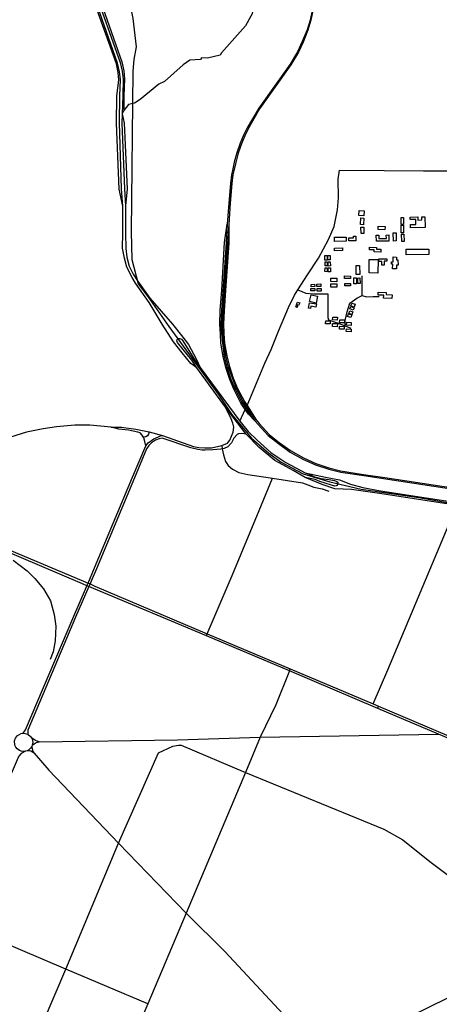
# Model space of a CAD drawing. Header units: millimetres. Extents: x 664923 to 767831, y 3118803 to 3207600.
# Tile 167 of 256: x 708467 to 710136, y 3164104 to 3168023. Entities that reach past the tile are written whole.
import ezdxf

# ---------------------------------------------------------------- set-up
doc = ezdxf.new("R2010")
doc.units = ezdxf.units.MM
for name, color, linetype in [('buildings', 5, 'Continuous'), ('railways', 4, 'Continuous'), ('roads_2', 2, 'Continuous'), ('roads_3', 3, 'Continuous')]:
    doc.layers.add(name, color=color, linetype=linetype)

msp = doc.modelspace()

# ---------------------------------------------------------------- linework, layer by layer
at = {"layer": 'buildings'}
for points in [[(709818, 3167262.83), (709837.92, 3167261.8), (709836.9, 3167242.59), (709816.99, 3167243.62), (709818, 3167262.83)], [(709823.01, 3167207.2), (709824.1, 3167233.95), (709836.16, 3167233.46), (709835.07, 3167206.7), (709823.01, 3167207.2)], [(709984.22, 3167236.07), (709993.64, 3167236.15), (709993.9, 3167207.9), (709984.48, 3167207.81), (709984.22, 3167236.07)], [(710020.78, 3167236.76), (710050.46, 3167237.66), (710050.8, 3167225.15), (710066.71, 3167225.68), (710066.37, 3167238.2), (710078.51, 3167238.67), (710079.93, 3167195.69), (710022.21, 3167193.79), (710022, 3167207.57), (710043.09, 3167207.82), (710042.87, 3167227.09), (710021.15, 3167227.2), (710020.78, 3167236.76)], [(709824.94, 3167197.33), (709836.28, 3167197.38), (709836.39, 3167172.38), (709825.03, 3167172.33), (709824.94, 3167197.33)], [(709920.22, 3167187.07), (709893.15, 3167188.15), (709893.66, 3167200.61), (709920.73, 3167199.53), (709920.22, 3167187.07)], [(709984.72, 3167204.51), (709993.78, 3167204.68), (709994.32, 3167174.83), (709985.25, 3167174.67), (709984.72, 3167204.51)], [(709719.62, 3167157.5), (709765.85, 3167157.81), (709765.97, 3167140.81), (709719.73, 3167140.5), (709719.62, 3167157.5)], [(709776.06, 3167143.24), (709776.29, 3167155.02), (709795.57, 3167155.22), (709795.8, 3167161.3), (709804.97, 3167161.09), (709804.86, 3167143.06), (709776.06, 3167143.24)], [(709886.04, 3167141.22), (709885.77, 3167165.34), (709896.33, 3167165.14), (709896.4, 3167151.61), (709925.9, 3167151.44), (709925.47, 3167165.5), (709936.02, 3167165.9), (709936.28, 3167141.77), (709886.04, 3167141.22)], [(709953.5, 3167173.89), (709964.36, 3167174.17), (709965.17, 3167142.27), (709954.32, 3167141.98), (709953.5, 3167173.89)], [(709986.23, 3167168.61), (709995.47, 3167168.94), (709996.5, 3167140.49), (709987.27, 3167140.16), (709986.23, 3167168.61)], [(709719.7, 3167113.93), (709751.28, 3167114.33), (709751.42, 3167103.55), (709719.84, 3167103.16), (709719.7, 3167113.93)], [(709858.55, 3167116.94), (709886.84, 3167116.4), (709886.61, 3167109.46), (709904.24, 3167109.08), (709904.16, 3167097.96), (709877.55, 3167098.36), (709877.57, 3167107.04), (709858.28, 3167107.38), (709858.55, 3167116.94)], [(710004.9, 3167108.91), (710094.96, 3167110.04), (710095.24, 3167087.71), (710005.19, 3167086.59), (710004.9, 3167108.91)], [(709690.29, 3167083.68), (709690.23, 3167066.13), (709680.62, 3167066.15), (709680.67, 3167083.7), (709690.29, 3167083.68)], [(709702.51, 3167083.65), (709702.55, 3167067.32), (709693.18, 3167067.3), (709693.14, 3167083.63), (709702.51, 3167083.65)], [(709857.75, 3167068.45), (709892.67, 3167067.95), (709891.89, 3167014.47), (709856.97, 3167014.97), (709857.75, 3167068.45)], [(709896.28, 3167070.88), (709928.03, 3167071.28), (709928.21, 3167061.56), (709917.43, 3167061.37), (709917.48, 3167046.43), (709908.24, 3167046.27), (709908.18, 3167060.86), (709896.29, 3167060.81), (709896.28, 3167070.88)], [(709966.82, 3167078.22), (709966.86, 3167067.27), (709972.07, 3167067.38), (709972.64, 3167046.21), (709966.03, 3167046.45), (709966.61, 3167031.49), (709950.94, 3167031.25), (709951.28, 3167049.47), (709946.39, 3167049.56), (709946.21, 3167059.46), (709952.3, 3167059.71), (709952.36, 3167078.32), (709966.82, 3167078.22)], [(709681.78, 3167035.03), (709690.68, 3167034.9), (709690.45, 3167019.92), (709681.56, 3167020.06), (709681.78, 3167035.03)], [(709681.85, 3167059.22), (709690.73, 3167059.32), (709690.89, 3167043.35), (709682, 3167043.26), (709681.85, 3167059.22)], [(709702.31, 3167059.59), (709702.99, 3167042.78), (709694.61, 3167042.45), (709693.94, 3167059.25), (709702.31, 3167059.59)], [(709703.26, 3167034.93), (709703.54, 3167019.1), (709694.66, 3167018.94), (709694.38, 3167034.77), (709703.26, 3167034.93)], [(709820.66, 3167009.02), (709806.33, 3167008.55), (709805.17, 3167044.64), (709819.48, 3167045.11), (709820.66, 3167009.02)], [(709704.6, 3166980.2), (709704.75, 3166994.26), (709729.36, 3166994.01), (709729.21, 3166979.95), (709704.6, 3166980.2)], [(709759.69, 3166993.17), (709759.72, 3167002.72), (709783.46, 3167002.62), (709783.42, 3166993.08), (709759.69, 3166993.17)], [(709806.42, 3166994.87), (709806.49, 3166971.26), (709797.07, 3166971.24), (709797, 3166994.84), (709806.42, 3166994.87)], [(709820.56, 3166994.95), (709821.48, 3166972.93), (709812.91, 3166972.56), (709811.99, 3166994.6), (709820.56, 3166994.95)], [(709640.98, 3166943.25), (709625.97, 3166943.15), (709625.91, 3166952.52), (709640.92, 3166952.62), (709640.98, 3166943.25)], [(709640.67, 3166960.43), (709626.89, 3166960), (709626.6, 3166969.38), (709640.38, 3166969.8), (709640.67, 3166960.43)], [(709665.62, 3166960.87), (709649.57, 3166960.41), (709649.28, 3166970.48), (709665.32, 3166970.95), (709665.62, 3166960.87)], [(709665.95, 3166942.65), (709650.06, 3166942.71), (709650.1, 3166952.78), (709665.98, 3166952.72), (709665.95, 3166942.65)], [(709705.18, 3166957.81), (709705.03, 3166971.54), (709729.28, 3166971.79), (709729.42, 3166958.07), (709705.18, 3166957.81)], [(709760.38, 3166963.84), (709760.29, 3166973.22), (709783.49, 3166973.45), (709783.59, 3166964.09), (709760.38, 3166963.84)], [(709626.08, 3166927.53), (709652.18, 3166922.1), (709646.52, 3166895.21), (709620.42, 3166900.65), (709626.08, 3166927.53)], [(709893.36, 3166938.67), (709924.6, 3166937.52), (709924.5, 3166929.53), (709948.46, 3166928.24), (709947.85, 3166913.41), (709915.14, 3166914.52), (709915.53, 3166925.97), (709893.09, 3166926.4), (709893.36, 3166938.67)], [(709565.25, 3166879.33), (709567.26, 3166884.83), (709572.97, 3166882.77), (709570.96, 3166877.26), (709565.25, 3166879.33)], [(709572.92, 3166898.83), (709580.98, 3166895.47), (709576.97, 3166885.93), (709568.91, 3166889.29), (709572.92, 3166898.83)], [(709620.01, 3166896.17), (709648.01, 3166891.29), (709645.84, 3166878.58), (709625.95, 3166881.98), (709623.96, 3166872.72), (709616.14, 3166874.26), (709620.01, 3166896.17)], [(709780.47, 3166872.19), (709784.06, 3166881.56), (709797.59, 3166876.41), (709793.99, 3166867.06), (709780.47, 3166872.19)], [(709787.91, 3166894.38), (709801.61, 3166889.93), (709798.04, 3166879.04), (709784.34, 3166883.48), (709787.91, 3166894.38)], [(709712.65, 3166839.04), (709730.99, 3166838.32), (709730.54, 3166827.13), (709712.2, 3166827.84), (709712.65, 3166839.04)], [(709740.58, 3166828.6), (709759.8, 3166827.73), (709759.24, 3166815.63), (709740.03, 3166816.49), (709740.58, 3166828.6)], [(709771.42, 3166841.48), (709774.59, 3166851.81), (709788.1, 3166847.72), (709784.93, 3166837.38), (709771.42, 3166841.48)], [(709779.9, 3166864.37), (709792.55, 3166860.08), (709788.93, 3166849.55), (709776.3, 3166853.85), (709779.9, 3166864.37)], [(709684.63, 3166824.82), (709702.81, 3166823.75), (709702.09, 3166811.83), (709683.92, 3166812.9), (709684.63, 3166824.82)], [(709711.37, 3166813.32), (709730.92, 3166812.98), (709730.7, 3166800.69), (709711.15, 3166801.04), (709711.37, 3166813.32)], [(709739.48, 3166802.89), (709758.51, 3166802.01), (709757.98, 3166790.42), (709738.93, 3166791.29), (709739.48, 3166802.89)], [(709767.06, 3166792.26), (709785.93, 3166791.39), (709785.42, 3166780.66), (709766.56, 3166781.55), (709767.06, 3166792.26)], [(709768.17, 3166818.33), (709785.98, 3166817.6), (709785.5, 3166806.03), (709767.69, 3166806.75), (709768.17, 3166818.33)]]:
    msp.add_lwpolyline(points, close=True, dxfattribs=at)
at = {"layer": 'railways'}
for points in [[(708506.24, 3168962.41), (708525.38, 3168897.38), (708852.61, 3168313.56), (708869.07, 3168244.14), (708905.72, 3168088), (708917.21, 3168027.36), (708930.93, 3167914.98), (708920.78, 3167864.31), (708917.7, 3167818.3), (708910.92, 3167177.99), (708913.54, 3167067.99), (708938.69, 3166971.34), (708976.53, 3166920.88), (709013.81, 3166867.53)], [(709631.88, 3168065.56), (709622.33, 3168021.52), (709610.28, 3167982.57), (709591.47, 3167935.96), (709572.21, 3167895.52), (709542.79, 3167845.62), (709418.45, 3167670.3), (709371.61, 3167591.99), (709357.67, 3167562.61), (709344.09, 3167531.85), (709331, 3167493.23), (709320.65, 3167455.34), (709313.66, 3167422.64), (709310.17, 3167405.78), (709305.63, 3167370.75), (709299.43, 3167293.17), (709293.07, 3167209.55), (709288.04, 3167135.27), (709280.27, 3167017.74), (709270.17, 3166864.98), (709267.97, 3166811.57), (709270.07, 3166772.25), (709273.32, 3166735.47), (709280.78, 3166682.77), (709291.64, 3166639.6), (709307.62, 3166592.43), (709324.87, 3166551.66), (709351.5, 3166499.2), (709366.48, 3166476.04), (709379.8, 3166455.44), (709404.2, 3166425.27), (709415.46, 3166411.36), (709456.14, 3166368.28), (709496.63, 3166335.69), (709543.57, 3166301.85), (709593.63, 3166273.08), (709644.01, 3166251.62), (709697.55, 3166233.88), (709744.09, 3166222.38), (709835.63, 3166208.05), (710732.9, 3166072.18)], [(709635.06, 3168064.72), (709625.37, 3168020.67), (709613.14, 3167980.96), (709594.68, 3167934.02), (709575.84, 3167893.64), (709545.59, 3167843.46), (709420.83, 3167667.93), (709375.67, 3167588.68), (709362.4, 3167559.93), (709349.17, 3167528.99), (709336.06, 3167491.46), (709326.8, 3167454.82), (709319.12, 3167421.78), (709315.55, 3167405.53), (709311.22, 3167370.35), (709304.89, 3167292.63), (709299.01, 3167209.4), (709293.55, 3167135.14), (709285.54, 3167017.56), (709275.13, 3166864.36), (709273.08, 3166812.16), (709274.61, 3166772.85), (709277.72, 3166736.1), (709286.27, 3166683.77), (709297.12, 3166641.07), (709313.09, 3166594.81), (709329.89, 3166553.13), (709356.51, 3166501.12), (709369.2, 3166481.99), (709384.32, 3166459.18), (709408.14, 3166429.65), (709419.51, 3166415.54), (709459.28, 3166371.99), (709498.84, 3166340.29), (709544.84, 3166307.8), (709595.81, 3166279.05), (709645.3, 3166256.66), (709697.45, 3166239.34), (709744, 3166227.4), (709835.54, 3166213.07), (709919.25, 3166200.43), (710733.1, 3166077.2)], [(709404.2, 3166425.27), (709376.88, 3166452.27), (709364.31, 3166471.29), (709347.31, 3166497.01), (709320.53, 3166549.98), (709303.66, 3166590.57), (709287.83, 3166638.18), (709276.47, 3166682.38), (709267.89, 3166735.08), (709265.51, 3166771.66), (709262.87, 3166810.98), (709265.2, 3166865.59), (709271.2, 3166946.32), (709282.52, 3167135.39), (709293.07, 3167209.55)], [(709299.01, 3167209.4), (709299.07, 3167135.01), (709286.03, 3166944.65), (709280.09, 3166863.75), (709278.18, 3166812.75), (709279.17, 3166773.44), (709282.27, 3166735.93), (709290.53, 3166684.38), (709301.85, 3166642.23), (709316.78, 3166595.77), (709334.25, 3166554.61), (709361.01, 3166502.81), (709371.52, 3166487.06), (709388.16, 3166462.11), (709408.14, 3166429.65)], [(709013.81, 3166867.53), (709061, 3166801.92), (709257.2, 3166532.26), (709309.36, 3166452.84), (709389.18, 3166357.24), (709458.58, 3166297.63), (709507.36, 3166262.25), (709594.74, 3166215.9), (709700.76, 3166182.85), (709826.21, 3166154.02), (710054.79, 3166120.95), (710229.27, 3166090.22)]]:
    msp.add_lwpolyline(points, dxfattribs=at)
at = {"layer": 'roads_2'}
for points in [[(708476.9, 3168944.89), (708505.25, 3168892.66), (708615.69, 3168584.99), (708657.84, 3168471.2), (708731.96, 3168254.75), (708766.16, 3168157.94), (708798.46, 3168070.2), (708873.2, 3167854.94), (708881.22, 3167818.74), (708884.08, 3167786.81), (708881.48, 3167718.6), (708881.88, 3167661.64), (708874.64, 3167647.51), (708882.24, 3167610.83), (708894.32, 3167349.52), (708887.58, 3167281.76)], [(708878.01, 3167281.06), (708862.84, 3167347.96), (708852.65, 3167611.24), (708853.93, 3167719.01), (708860.89, 3167783.2), (708858.95, 3167813.22), (708851.57, 3167847.52), (708743.03, 3168150.67), (708625.6, 3168460.6), (708584.32, 3168573.54), (708476.15, 3168878.23), (708471.04, 3168925.41)], [(708872.76, 3167349.47), (708863.87, 3167611.66), (708865.47, 3167720.16), (708867.92, 3167785.38), (708863.83, 3167815.05), (708856.78, 3167849.82), (708749.48, 3168153.46), (708597.21, 3168579.14)], [(708606.8, 3168582.84), (708759.37, 3168156.8), (708866.26, 3167852.06), (708875.19, 3167818), (708879.22, 3167785.1), (708877.03, 3167719.8), (708874.64, 3167647.51), (708873.43, 3167611.04), (708884.47, 3167349.84)], [(710201.24, 3166090.01), (709898.28, 3166136.76), (709786.6, 3166152.34), (709721.41, 3166155.6), (709670.46, 3166172.44), (709603.3, 3166200.69), (709554.97, 3166227.94), (709482.57, 3166268.29), (709419.72, 3166319.65), (709368.38, 3166373.75), (709286.36, 3166480.19), (709171.68, 3166637.82), (709148.44, 3166654.33), (709113.44, 3166696.58), (709079.24, 3166740.07), (709034.32, 3166811.47), (708982.29, 3166896.67), (708927.84, 3166973.67), (708914.49, 3166996.84), (708893.37, 3167037.35), (708883.39, 3167074.07), (708876.68, 3167113.38), (708877.15, 3167173.15), (708878.01, 3167281.06), (708872.76, 3167349.47)], [(708884.47, 3167349.84), (708887.58, 3167281.76), (708888.19, 3167172.76), (708889.18, 3167112.12), (708893.57, 3167077.22), (708903.22, 3167042.03), (708919.08, 3167010.64), (708935.3, 3166982.82), (708985.4, 3166914.53), (709074.87, 3166810.84), (709116.62, 3166759), (709138.67, 3166729.74), (709169.31, 3166673.23), (709184.65, 3166638.42), (709343.09, 3166424.83), (709376.43, 3166383.55), (709412.32, 3166349.17), (709466.52, 3166299.94), (709525.73, 3166259.93), (709602.94, 3166219.87), (709683.52, 3166202.43), (709739.76, 3166191.91), (709783.82, 3166174.54), (709832.38, 3166160.86), (709902.05, 3166147.13), (710793.36, 3166010.44)], [(709171.68, 3166637.82), (709152.24, 3166668.05), (709117.55, 3166709.87), (709094.36, 3166737.81), (709091.65, 3166745.25), (709093.2, 3166750.41), (709098.07, 3166753.53), (709104.86, 3166754.59), (709110.55, 3166751.89), (709115.85, 3166744.75), (709166.14, 3166664.1), (709184.65, 3166638.42)], [(709035.66, 3166367.92), (709158.52, 3166324.68), (709179.2, 3166319.88), (709204.08, 3166318.85), (709229.68, 3166319.12), (709271.64, 3166327.44), (709294.27, 3166337.81), (709303.16, 3166348.86), (709317.05, 3166381.4), (709318.56, 3166400.62), (709315.12, 3166416.8), (709308.13, 3166434.21), (709286.36, 3166480.19)], [(708830.89, 3166401.28), (708745.85, 3166409.55), (708686.01, 3166408.39), (708613.99, 3166401.89), (708560.75, 3166394.24), (708494.19, 3166380.52), (708404.84, 3166353.66), (708342.87, 3166331.61), (708243.52, 3166281.95), (708144.14, 3166232.67), (708086.47, 3166200.63), (708077.31, 3166188.78)], [(708830.89, 3166401.28), (708872.01, 3166401.54), (708928.69, 3166393.42), (708982.68, 3166381.99), (709035.66, 3166367.92)], [(708969.36, 3166327.33), (708964.98, 3166344.47), (708960.53, 3166358.87), (708958.25, 3166362.7), (708954.31, 3166369.34), (708946.94, 3166378.08), (708937.69, 3166381.57), (708899.39, 3166388.46), (708861.15, 3166392.98), (708830.89, 3166401.28)], [(708481.37, 3165182.62), (708490.59, 3165195.98), (708682.13, 3165648.81), (708728.26, 3165755.64), (708734.42, 3165769.89), (708738.87, 3165780.23), (708765.33, 3165841.5), (708916.06, 3166202.57), (708969.36, 3166327.33), (708978.19, 3166338.4), (709001.27, 3166354.69), (709018.74, 3166363.12), (709026.86, 3166366.03), (709035.66, 3166367.92)], [(709034.48, 3166357.11), (709022.6, 3166354.28), (709007.74, 3166348.8), (708991.39, 3166339.12), (708980.69, 3166328.61), (708971.35, 3166315.13), (708923.58, 3166198.79), (708773.02, 3165836.97), (708752.01, 3165788.72), (708746.84, 3165776.86), (708742.36, 3165766.57), (708689.44, 3165645.07), (708499.89, 3165194.85), (708499.42, 3165178.63)], [(708982.68, 3166381.99), (708979.68, 3166373.57), (708975.21, 3166366.84), (708969.12, 3166362.42), (708962.33, 3166361.12), (708958.25, 3166362.7)], [(709368.38, 3166373.75), (709350.53, 3166376.09), (709338.14, 3166374.03), (709331.88, 3166371.51), (709319.34, 3166357.09), (709310.03, 3166338.1), (709294.73, 3166322.5), (709280.55, 3166316.34), (709273.26, 3166315.01), (709267.06, 3166313.88), (709235.93, 3166311.29), (709205.36, 3166309.46), (709192.56, 3166309.23), (709176.02, 3166311.52), (709148.23, 3166319.14), (709034.48, 3166357.11)], [(709602.94, 3166219.87), (709616.85, 3166213.42), (709640.29, 3166203), (709665.2, 3166196.95), (709696.48, 3166192.13), (709719.5, 3166188.68), (709726.09, 3166186.59), (709730.38, 3166183.33), (709732.44, 3166179.26), (709732.3, 3166175.12), (709730.11, 3166168.97), (709726.12, 3166166.87), (709720.66, 3166166.71), (709707.89, 3166169.72), (709682.63, 3166178.15), (709661.79, 3166184.83), (709642.68, 3166192.2), (709603.3, 3166200.69)], [(709540.25, 3165430.82), (709543.6, 3165438.92)], [(709891.61, 3165281.7), (709894.94, 3165290.32)], [(708473.26, 3165181.4), (708481.37, 3165182.62), (708488.38, 3165182.22), (708499.42, 3165178.63), (708510.27, 3165170.16), (708514.21, 3165164.68), (708516.44, 3165160.17), (708519.14, 3165147.72), (708517.29, 3165134.95), (708515.32, 3165130.22), (708510.62, 3165123.09), (708501.68, 3165115.47), (708497.05, 3165113.09), (708489.59, 3165110.82), (708477.08, 3165110.62), (708466.63, 3165113.92), (708457.68, 3165120.12), (708451.91, 3165127.11), (708448.13, 3165135.09), (708446.79, 3165152.23), (708450.52, 3165163.31), (708458.31, 3165173.3), (708463.16, 3165176.97), (708473.26, 3165181.4)], [(708544.79, 3165148.66), (708537.02, 3165151.23), (708530.53, 3165154.32), (708521.5, 3165158.78), (708514.21, 3165164.68)], [(708517.29, 3165134.95), (708522.91, 3165139.94), (708529.99, 3165143.99), (708537.45, 3165146.96), (708544.79, 3165148.66)], [(708544.79, 3165148.66), (709095.44, 3165156.77), (709424.11, 3165167.1)], [(709424.11, 3165167.1), (710133.64, 3165179.42)], [(708489.59, 3165110.82), (708473.04, 3165102.33), (708464.07, 3165091.46), (708457.46, 3165076.54), (708433.65, 3165020.95), (708357.42, 3164840.88), (708328.22, 3164772.01), (708191.56, 3164448.46), (708188.72, 3164440.69)], [(709943.36, 3164018.06), (710394.83, 3164240.14)]]:
    msp.add_lwpolyline(points, dxfattribs=at)
at = {"layer": 'roads_3'}
for points in [[(709421.42, 3168461.33), (709433.76, 3168354.47), (709426.77, 3168286), (709391.71, 3168046.71), (709386.72, 3168037.26), (709365.96, 3167997.94), (709269.51, 3167891.34), (709264.99, 3167881.33), (709214.7, 3167870.18), (709189.78, 3167870.55), (709186.98, 3167864.72), (709143.84, 3167861.88), (709117.18, 3167843.23), (709043.22, 3167776.63), (709020.56, 3167766.32), (708947, 3167705.13), (708923.6, 3167690.26), (708900.52, 3167685.42), (708881.88, 3167661.64)], [(709343.09, 3166424.83), (709364.31, 3166471.29), (709366.48, 3166476.04), (709369.2, 3166481.99), (709371.52, 3166487.06), (709383.28, 3166512.84), (709442.82, 3166655.28), (709467.14, 3166710.46), (709496.73, 3166782.69), (709536.51, 3166877.95), (709560.93, 3166926.98), (709574.09, 3166947.74), (709612.15, 3167007.8), (709655.41, 3167073.26), (709695.85, 3167147.46), (709717.85, 3167200.24), (709731.97, 3167266.05), (709735.24, 3167313.24), (709733.9, 3167388.15), (709739.98, 3167423.96), (709916.82, 3167423), (710073.29, 3167421.67), (710190.21, 3167421.71)], [(709761.49, 3166803.78), (709761.95, 3166826.21), (709770.36, 3166859.63), (709781.2, 3166895.18), (709808.82, 3166914.34), (709829.21, 3166925.3), (709829.02, 3167003.94)], [(709574.09, 3166947.74), (709605.54, 3166934.33), (709635.95, 3166931.75), (709668.4, 3166932.33), (709693.53, 3166931.74), (709692.79, 3166837.64), (709696.09, 3166828.67), (709726.31, 3166817.05), (709761.49, 3166803.78), (709783.98, 3166795.29)], [(709829.21, 3166925.3), (709846.76, 3166919.71), (709873.44, 3166920.88), (709897.18, 3166920.62)], [(709271.64, 3166327.44), (709273.26, 3166315.01), (709277.9, 3166290.7), (709285.99, 3166264.1), (709297.03, 3166248.42), (709314.16, 3166234.15), (709339.07, 3166221.12), (709375.04, 3166212.17), (709473.4, 3166198), (709592.11, 3166179.51), (709613.58, 3166172.15), (709637.13, 3166162.6), (709670.47, 3166155.26), (709696.78, 3166146.14)], [(709209.75, 3165570.49), (709213.2, 3165579.08), (709311.88, 3165811.03), (709419.88, 3166068.77), (709473.4, 3166198)], [(711309, 3164671.32), (711300.64, 3164682.95), (711262.02, 3164699.77), (711096.25, 3164771.32), (710461.68, 3165040.34), (710411.15, 3165061.76), (710133.64, 3165179.42), (709891.61, 3165281.7), (709540.25, 3165430.82), (709209.75, 3165570.49), (708761.04, 3165758.75), (708742.36, 3165766.57), (708734.42, 3165769.89), (708716.39, 3165777.44), (708040.53, 3166065.37), (708037.97, 3166066.46), (708028.64, 3166070.39), (707835.37, 3166151.42)], [(707848.1, 3166157.75), (708032.3, 3166078.63), (708043.24, 3166074), (708721.09, 3165787.75), (708738.87, 3165780.23), (708746.84, 3165776.86), (708766.23, 3165768.64), (709213.2, 3165579.08), (709543.6, 3165438.92), (709873.21, 3165299.51), (709894.94, 3165290.32), (710457.34, 3165051.89), (711099.93, 3164779.51), (711239.82, 3164723.86), (711299.19, 3164701.33), (711336.73, 3164697.71)], [(709873.21, 3165299.51), (709931.47, 3165434.85), (710193.26, 3166057.34), (710196.64, 3166074.11), (710201.24, 3166090.01)], [(708441.29, 3165871.53), (708496.64, 3165828.66), (708527.61, 3165798.92), (708561.93, 3165757.76), (708589.04, 3165709.16), (708604.7, 3165655.14), (708610.77, 3165609.3), (708608.66, 3165550.78), (708599.99, 3165506.77), (708587.95, 3165476.27)], [(709540.25, 3165430.82), (709485.97, 3165296.44), (709424.11, 3165167.1)], [(709424.11, 3165167.1), (709364.83, 3165025.94), (709129.71, 3164467.29), (708976.23, 3164105.85), (708831.34, 3163764.68), (708837.86, 3163753.92)], [(708421.95, 3163709.07), (708650.19, 3164243.68), (708860.68, 3164745.12), (709019.07, 3165104.67), (709075.82, 3165130.75), (709098.29, 3165135.85), (709109.85, 3165135.53), (709364.83, 3165025.94), (709916.43, 3164801.19), (709991.1, 3164758.26), (710099.3, 3164672.47), (710194.26, 3164600.19)], [(708524.01, 3165103.77), (708517.39, 3165108.16), (708511.6, 3165111.62), (708505.57, 3165112.88), (708497.05, 3165113.09)], [(708515.32, 3165130.22), (708516.42, 3165122.39), (708517.62, 3165115.64), (708520.24, 3165109.28), (708524.01, 3165103.77)], [(708524.01, 3165103.77), (708583.63, 3165036.37), (708860.68, 3164745.12), (709129.71, 3164467.29), (709283.51, 3164313.63), (709677.32, 3163890.44)], [(708976.23, 3164105.85), (708650.19, 3164243.68), (708188.72, 3164440.69)]]:
    msp.add_lwpolyline(points, dxfattribs=at)

doc.saveas('drawing.dxf')
